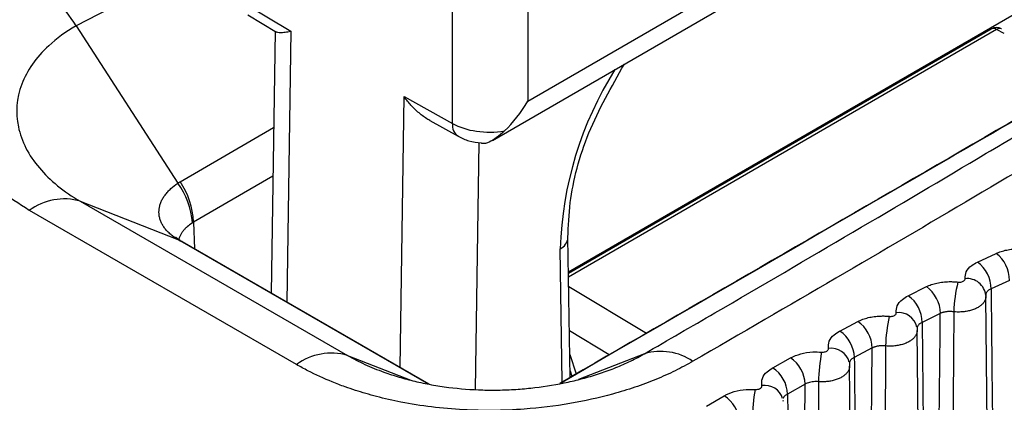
# Model space of a CAD drawing. Header units: millimetres. Extents: x -0.201 to 0.721, y -0.195 to 0.483.
# Tile 155 of 188: x 0.5217 to 0.53094, y 0.41849 to 0.42208. Entities that reach past the tile are written whole.
import ezdxf

# ---------------------------------------------------------------- set-up
doc = ezdxf.new("R2010")
doc.units = ezdxf.units.MM

msp = doc.modelspace()

# ---------------------------------------------------------------- linework, layer by layer
at = {"color": 7, "linetype": 'Continuous', "lineweight": 25}
for p, q in [((0.52647, 0.421317), (0.534249, 0.425814)), ((0.526138, 0.420949), (0.534146, 0.425577)), ((0.526852, 0.419716), (0.533531, 0.423577)), ((0.523657, 0.42276), (0.522231, 0.422024)), ((0.525763, 0.421108), (0.525763, 0.422571)), ((0.52647, 0.422571), (0.52647, 0.421317)), ((0.523795, 0.422242), (0.524248, 0.421972)), ((0.523843, 0.422126), (0.524112, 0.421965)), ((0.522231, 0.422024), (0.523186, 0.420549)), ((0.524098, 0.421974), (0.524061, 0.419518)), ((0.524248, 0.421972), (0.52421, 0.419433)), ((0.530819, 0.421993), (0.526852, 0.419701)), ((0.530869, 0.421989), (0.526852, 0.419667)), ((0.53094, 0.421952), (0.530869, 0.421989)), ((0.525271, 0.418821), (0.525309, 0.42136)), ((0.525309, 0.42136), (0.525763, 0.421108)), ((0.525552, 0.421136), (0.525818, 0.420988)), ((0.523207, 0.420562), (0.524085, 0.42107)), ((0.52601, 0.420931), (0.525975, 0.418615)), ((0.524078, 0.420614), (0.523334, 0.420184)), ((0.522271, 0.420379), (0.524779, 0.418933)), ((0.522271, 0.420379), (0.523187, 0.42002)), ((0.5243, 0.418847), (0.521793, 0.420293)), ((0.523334, 0.420184), (0.523323, 0.420177)), ((0.523334, 0.420184), (0.523341, 0.419933)), ((0.523187, 0.42002), (0.523211, 0.420009)), ((0.525539, 0.418664), (0.523208, 0.420008)), ((0.523208, 0.420008), (0.52323, 0.419997)), ((0.525545, 0.418663), (0.52323, 0.419997)), ((0.526867, 0.418727), (0.526847, 0.420038)), ((0.526793, 0.418685), (0.526774, 0.419932)), ((0.53069, 0.419809), (0.530864, 0.41989)), ((0.53099, 0.419636), (0.530817, 0.419556)), ((0.526854, 0.419578), (0.527584, 0.419143)), ((0.530039, 0.419493), (0.53021, 0.419578)), ((0.530767, 0.419496), (0.530768, 0.419487)), ((0.530807, 0.415811), (0.530768, 0.419487)), ((0.53034, 0.419327), (0.53017, 0.419242)), ((0.527234, 0.41894), (0.52686, 0.419163)), ((0.529398, 0.419162), (0.529567, 0.419251)), ((0.530123, 0.419185), (0.530122, 0.419179)), ((0.530122, 0.419179), (0.530123, 0.419167)), ((0.530163, 0.415429), (0.530123, 0.419167)), ((0.529701, 0.419003), (0.529533, 0.418914)), ((0.524779, 0.418933), (0.525372, 0.418701)), ((0.526864, 0.418941), (0.526925, 0.418761)), ((0.527564, 0.418949), (0.526947, 0.418707)), ((0.528768, 0.418817), (0.528934, 0.41891)), ((0.529489, 0.418855), (0.529488, 0.418847)), ((0.529532, 0.414832), (0.529489, 0.418833)), ((0.526866, 0.418789), (0.526884, 0.418737)), ((0.529073, 0.418664), (0.528907, 0.418571)), ((0.528148, 0.418457), (0.528312, 0.418554)), ((0.528865, 0.418511), (0.528864, 0.418502))]:
    msp.add_line(p, q, dxfattribs=at)
for centre, radius, start, end in [((0.521042, 0.421285), 0.0014003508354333, 31.863262, 58.37303), ((0.530869, 0.421907), 0.0001, 62.564661, 120.027564), ((0.53084, 0.42195), 4.8052688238e-05, 52.833781, 115.927451), ((0.530898, 0.421952), 4.64021329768e-05, 68.602614, 128.913047), ((0.530127, 0.419827), 0.0033544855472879, 147.82554, 178.206198), ((0.525887, 0.421092), 0.0001248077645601, 172.756106, 236.613407), ((0.522598, 0.420121), 0.0007276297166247, 4.400641, 36.008814), ((0.52259, 0.420146), 0.0007447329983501, 2.920336, 33.995631), ((0.522119, 0.419851), 0.000549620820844, 73.938091, 126.466177), ((0.526724, 0.420045), 0.000123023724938, 293.855067, 356.870839), ((0.530505, 0.419557), 0.0003121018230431, 359.776228, 53.687515), ((0.530677, 0.419639), 0.0003125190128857, 359.557951, 53.395071), ((0.530592, 0.419477), 0.0001765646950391, 6.073887, 96.11138), ((0.53003, 0.419325), 0.0003109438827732, 0.381972, 54.501732), ((0.531694, 0.419312), 0.0012270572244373, 165.414177, 178.571592), ((0.52986, 0.419239), 0.000310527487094, 0.599562, 54.795233), ((0.531172, 0.418998), 0.0013447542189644, 167.046643, 178.996012), ((0.529948, 0.419157), 0.0001776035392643, 13.333721, 96.919164), ((0.529225, 0.418906), 0.000308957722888, 1.41726, 55.903629), ((0.529392, 0.418996), 0.0003093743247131, 1.200759, 55.609281), ((0.529316, 0.418824), 0.0001760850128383, 14.950914, 98.09363), ((0.524627, 0.418405), 0.0005496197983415, 73.938122, 126.466252), ((0.527717, 0.418436), 0.0005349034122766, 55.610693, 106.560808), ((0.528765, 0.418653), 0.0003078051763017, 2.01362, 56.717987), ((0.530681, 0.418672), 0.0014826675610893, 168.658342, 179.446829), ((0.5286, 0.418559), 0.0003073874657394, 2.22864, 57.012969), ((0.530225, 0.418335), 0.0016461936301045, 170.249307, 179.923258), ((0.528694, 0.418478), 0.0001745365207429, 16.544246, 99.288506), ((0.528149, 0.418295), 0.0003062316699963, 2.81989, 57.828106)]:
    msp.add_arc(centre, radius, start, end, dxfattribs=at)
for centre, major_axis, ratio, start_param, end_param in [((0.526116, 0.421514), (0.00035649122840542, 0.0006178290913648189), 0.567432, 4.208222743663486, 4.721232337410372), ((0.526116, 0.421308), (0.0004999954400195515, 3.76158941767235e-06), 0.562055, 3.923523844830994, 4.981005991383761), ((0.523936, 0.419721), (0.001014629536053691, -0.000493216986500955), 0.073781, 3.918293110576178, 3.948639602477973)]:
    msp.add_ellipse(centre, major_axis=major_axis, ratio=ratio, start_param=start_param, end_param=end_param, dxfattribs=at)
for points, knots in [([(0.5371363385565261, 0.4243691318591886), (0.536825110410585, 0.4241724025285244), (0.5362022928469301, 0.423778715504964), (0.5352123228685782, 0.4231634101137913), (0.5341809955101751, 0.4225298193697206), (0.5330797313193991, 0.4218614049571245), (0.5319078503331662, 0.4211582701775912), (0.5306603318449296, 0.4204183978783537), (0.5293680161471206, 0.4196596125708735), (0.5284689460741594, 0.4191385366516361), (0.5280190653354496, 0.4188777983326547)], [0, 0, 0, 0, 0.1199367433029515, 0.2400127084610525, 0.3605204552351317, 0.4811775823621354, 0.6103949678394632, 0.7398043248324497, 0.8698021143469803, 1, 1, 1, 1]), ([(0.5357232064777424, 0.4238580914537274), (0.5351013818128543, 0.4234968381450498), (0.532115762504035, 0.421762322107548), (0.5291302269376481, 0.4200360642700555), (0.5267664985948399, 0.4186693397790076)], [0, 0, 0, 0, 0.2082732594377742, 1, 1, 1, 1]), ([(0.5357462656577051, 0.4238688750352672), (0.5348579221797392, 0.4233530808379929), (0.5330812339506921, 0.4223214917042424), (0.5300909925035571, 0.4205883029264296), (0.5279891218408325, 0.4193727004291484), (0.5267755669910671, 0.4186708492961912)], [0, 0, 0, 0, 0.2970767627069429, 0.5941539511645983, 1, 1, 1, 1]), ([(0.5275644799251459, 0.4189491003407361), (0.5275644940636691, 0.4189491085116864), (0.5277866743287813, 0.4190775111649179), (0.5284485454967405, 0.4194610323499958), (0.5295272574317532, 0.4200911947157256), (0.5305710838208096, 0.4207079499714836), (0.531385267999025, 0.4211933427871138), (0.5319854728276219, 0.4215533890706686), (0.5326618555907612, 0.4219617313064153), (0.5334073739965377, 0.4224154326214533), (0.5342132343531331, 0.4229108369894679), (0.534996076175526, 0.4233967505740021), (0.5354961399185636, 0.4237114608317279), (0.5357462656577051, 0.4238688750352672)], [0, 0, 0, 0, 4.5856289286e-06, 0.072061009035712, 0.21630627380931, 0.3609986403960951, 0.4335301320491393, 0.5061451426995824, 0.5787877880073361, 0.6838885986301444, 0.7890711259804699, 0.8944959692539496, 1, 1, 1, 1]), ([(0.5217925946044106, 0.4202926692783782), (0.5216951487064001, 0.4203545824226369), (0.5214975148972, 0.4204801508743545), (0.5212732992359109, 0.4207049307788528), (0.5211085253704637, 0.4209525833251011), (0.521018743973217, 0.4212149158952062), (0.5210060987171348, 0.4214851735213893), (0.5210709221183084, 0.4217482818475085), (0.5212123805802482, 0.4219997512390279), (0.5214326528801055, 0.4222515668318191), (0.5216542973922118, 0.4223969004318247), (0.5217764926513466, 0.4224770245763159)], [0, 0, 0, 0, 0.1049603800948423, 0.2128742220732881, 0.3210497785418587, 0.4324339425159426, 0.540556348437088, 0.6519774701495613, 0.7576582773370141, 0.8663941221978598, 1, 1, 1, 1]), ([(0.5222314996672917, 0.4220238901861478), (0.52223148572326, 0.4220238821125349), (0.5221346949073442, 0.4219678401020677), (0.5219094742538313, 0.4218043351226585), (0.5216822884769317, 0.4214794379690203), (0.5216513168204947, 0.4210715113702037), (0.5218507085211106, 0.4206837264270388), (0.5221163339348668, 0.4204681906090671), (0.522271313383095, 0.4203788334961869), (0.5222713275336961, 0.4203788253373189)], [0, 0, 0, 0, 1.9223081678e-05, 0.1334347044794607, 0.3475373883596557, 0.5665855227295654, 0.786708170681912, 0.9999805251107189, 1, 1, 1, 1]), ([(0.5242478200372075, 0.4219716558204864), (0.5242469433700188, 0.4219714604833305), (0.5242364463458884, 0.4219691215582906), (0.5242172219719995, 0.4219651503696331), (0.5241960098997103, 0.421961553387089), (0.5241760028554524, 0.4219589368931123), (0.5241572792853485, 0.4219574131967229), (0.5241346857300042, 0.4219579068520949), (0.5241200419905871, 0.4219607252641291), (0.5241135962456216, 0.4219648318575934), (0.5241125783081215, 0.4219654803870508)], [0, 0, 0, 0, 0.0136704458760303, 0.1636869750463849, 0.3140840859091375, 0.393014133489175, 0.5515761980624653, 0.7116293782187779, 0.9544593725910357, 0.9999999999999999, 0.9999999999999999, 0.9999999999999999, 0.9999999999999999]), ([(0.5268467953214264, 0.4200378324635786), (0.5268506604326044, 0.4201452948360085), (0.5268615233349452, 0.4204473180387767), (0.5270126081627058, 0.4210271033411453), (0.5272551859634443, 0.4214522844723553), (0.527376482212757, 0.4216648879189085)], [0, 0, 0, 0, 0.2163929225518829, 0.6081727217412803, 1, 1, 1, 1]), ([(0.5255518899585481, 0.42113581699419), (0.5255456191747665, 0.4211392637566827), (0.5255243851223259, 0.4211509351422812), (0.5254899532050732, 0.4211743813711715), (0.5254488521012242, 0.4212064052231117), (0.5254097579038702, 0.4212418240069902), (0.5253794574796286, 0.4212731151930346), (0.525351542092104, 0.4213047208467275), (0.5253310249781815, 0.4213300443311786), (0.525315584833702, 0.4213507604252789), (0.5253099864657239, 0.4213585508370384), (0.5253091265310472, 0.4213597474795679)], [0, 0, 0, 0, 0.0645966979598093, 0.2187365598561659, 0.3740529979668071, 0.5326412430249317, 0.6922016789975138, 0.7655977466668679, 0.9127893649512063, 0.9866040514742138, 1, 1, 1, 1]), ([(0.52625073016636, 0.4210382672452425), (0.5262258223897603, 0.421015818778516), (0.5261760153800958, 0.4209709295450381), (0.5261068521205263, 0.4209301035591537), (0.5260571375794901, 0.4209143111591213), (0.5260375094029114, 0.4209221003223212), (0.5260342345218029, 0.4209233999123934)], [0, 0, 0, 0, 0.311250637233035, 0.6223945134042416, 0.9369980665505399, 1, 1, 1, 1]), ([(0.5258178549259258, 0.4209875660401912), (0.5258501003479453, 0.420971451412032), (0.5259166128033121, 0.4209382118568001), (0.5259945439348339, 0.4209305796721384), (0.5260346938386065, 0.4209266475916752)], [0, 0, 0, 0, 0.484802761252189, 1, 1, 1, 1]), ([(0.5231866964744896, 0.4200204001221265), (0.5231866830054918, 0.4200204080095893), (0.5231742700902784, 0.4200276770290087), (0.5231504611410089, 0.420042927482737), (0.5231180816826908, 0.4200677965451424), (0.5230892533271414, 0.4200946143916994), (0.5230646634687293, 0.4201228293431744), (0.523044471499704, 0.4201520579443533), (0.5230286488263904, 0.4201822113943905), (0.523017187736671, 0.420213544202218), (0.5230104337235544, 0.4202453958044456), (0.5230083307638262, 0.4202774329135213), (0.5230106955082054, 0.4203096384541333), (0.5230176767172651, 0.4203422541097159), (0.5230293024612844, 0.4203746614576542), (0.5230453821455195, 0.4204064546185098), (0.5230657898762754, 0.4204375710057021), (0.5230907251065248, 0.4204681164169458), (0.5231285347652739, 0.420506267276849), (0.5231622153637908, 0.4205327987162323), (0.5231861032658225, 0.420549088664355), (0.5231861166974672, 0.4205490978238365)], [0, 0, 0, 0, 5.97129198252e-05, 0.0550309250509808, 0.1103679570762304, 0.166863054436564, 0.2237591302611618, 0.2787434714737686, 0.3340951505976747, 0.3906059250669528, 0.4475169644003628, 0.5021098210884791, 0.557061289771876, 0.6131463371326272, 0.6696256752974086, 0.7247439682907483, 0.7802316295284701, 0.8368822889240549, 0.8939364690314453, 0.9999403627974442, 1, 1, 1, 1]), ([(0.5231861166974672, 0.4205490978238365), (0.5231861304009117, 0.4205491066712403), (0.5231930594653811, 0.4205535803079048), (0.5232001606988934, 0.4205578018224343), (0.5232072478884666, 0.4205620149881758)], [0, 0, 0, 0, 0.0019776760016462, 0.9999999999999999, 0.9999999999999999, 0.9999999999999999, 0.9999999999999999]), ([(0.5233230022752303, 0.4201771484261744), (0.5233055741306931, 0.4201647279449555), (0.523279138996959, 0.4201458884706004), (0.5232508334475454, 0.4201179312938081), (0.5232318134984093, 0.4200956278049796), (0.5232159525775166, 0.4200722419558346), (0.5232032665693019, 0.420048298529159), (0.5231977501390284, 0.420032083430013), (0.5231950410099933, 0.420024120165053)], [0, 0, 0, 0, 0.2761360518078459, 0.418845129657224, 0.5625447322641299, 0.7093677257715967, 0.8572699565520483, 1, 1, 1, 1]), ([(0.5232110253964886, 0.420008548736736), (0.5232104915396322, 0.4200088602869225), (0.5232090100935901, 0.4200097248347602), (0.5231881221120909, 0.4200221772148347), (0.5231642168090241, 0.4200454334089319), (0.5231689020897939, 0.4200381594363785), (0.5231699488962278, 0.4200365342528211)], [0, 0, 0, 0, 0.0141135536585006, 0.0391649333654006, 0.7853259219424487, 1, 1, 1, 1]), ([(0.5232304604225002, 0.4199972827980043), (0.5232288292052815, 0.4199982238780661), (0.5232223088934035, 0.4200019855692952), (0.5232159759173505, 0.4200056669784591), (0.5232112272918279, 0.4200084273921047)], [0, 0, 0, 0, 0.2501747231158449, 1, 1, 1, 1]), ([(0.5308635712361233, 0.4198896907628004), (0.530870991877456, 0.4198929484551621), (0.530885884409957, 0.4198994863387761), (0.5309103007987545, 0.4199079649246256), (0.5309362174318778, 0.4199154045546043), (0.5309632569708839, 0.4199215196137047), (0.5309910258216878, 0.4199262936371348), (0.5310194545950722, 0.4199297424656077), (0.5310487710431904, 0.4199318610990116), (0.5310755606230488, 0.4199325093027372), (0.5311063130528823, 0.4199320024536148), (0.5311340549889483, 0.4199302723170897), (0.5311545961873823, 0.4199277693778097), (0.5311614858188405, 0.4199269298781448)], [0, 0, 0, 0, 0.0909117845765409, 0.1824514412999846, 0.2759718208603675, 0.3701770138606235, 0.4610296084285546, 0.5525109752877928, 0.6459776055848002, 0.7401313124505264, 0.804541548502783, 0.9344421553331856, 1, 1, 1, 1]), ([(0.5305727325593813, 0.4196525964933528), (0.5305740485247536, 0.4196745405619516), (0.5305766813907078, 0.4197184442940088), (0.5306237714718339, 0.4197725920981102), (0.5306705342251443, 0.4197981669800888), (0.5306898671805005, 0.4198087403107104)], [0, 0, 0, 0, 0.3695454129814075, 0.7393534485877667, 1, 1, 1, 1]), ([(0.5302101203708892, 0.4195779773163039), (0.5302174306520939, 0.4195813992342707), (0.5302321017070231, 0.4195882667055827), (0.5302562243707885, 0.4195972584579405), (0.5302818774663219, 0.4196052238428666), (0.5303086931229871, 0.4196118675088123), (0.530336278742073, 0.4196171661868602), (0.5303645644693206, 0.4196211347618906), (0.530393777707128, 0.4196237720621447), (0.5304205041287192, 0.4196248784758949), (0.5304512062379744, 0.4196248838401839), (0.5304789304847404, 0.4196236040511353), (0.5304994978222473, 0.4196214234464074), (0.5305063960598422, 0.4196206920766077)], [0, 0, 0, 0, 0.0909417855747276, 0.1825117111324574, 0.2760630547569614, 0.3702993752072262, 0.4611840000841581, 0.5526974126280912, 0.6461958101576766, 0.7403810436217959, 0.8047314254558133, 0.9345073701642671, 1, 1, 1, 1]), ([(0.5305063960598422, 0.4196206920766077), (0.5305087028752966, 0.4196204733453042), (0.5305173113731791, 0.4196196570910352), (0.5305325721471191, 0.4196204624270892), (0.5305499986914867, 0.4196248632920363), (0.530563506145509, 0.4196323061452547), (0.5305721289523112, 0.4196419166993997), (0.5305725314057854, 0.4196490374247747), (0.5305727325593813, 0.4196525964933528)], [0, 0, 0, 0, 0.0681952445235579, 0.2544887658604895, 0.4409571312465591, 0.627436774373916, 0.8137860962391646, 0.9999999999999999, 0.9999999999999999, 0.9999999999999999, 0.9999999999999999]), ([(0.5308171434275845, 0.4195560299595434), (0.5308088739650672, 0.41955216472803), (0.530788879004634, 0.4195428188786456), (0.530768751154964, 0.419522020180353), (0.5307676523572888, 0.4195044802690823), (0.5307671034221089, 0.4194957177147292)], [0, 0, 0, 0, 0.2608606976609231, 0.6307422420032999, 1, 1, 1, 1]), ([(0.5308171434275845, 0.4195560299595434), (0.5308188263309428, 0.4193905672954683), (0.530829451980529, 0.4183458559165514), (0.5308415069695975, 0.4171303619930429), (0.5308517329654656, 0.4160802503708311), (0.5308533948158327, 0.4159095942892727)], [0, 0, 0, 0, 0.1361465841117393, 0.8596131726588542, 1, 1, 1, 1]), ([(0.5299264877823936, 0.4193329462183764), (0.5299271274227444, 0.4193551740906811), (0.5299284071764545, 0.4193996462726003), (0.529973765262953, 0.4194552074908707), (0.5300196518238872, 0.419481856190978), (0.5300386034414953, 0.4194928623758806)], [0, 0, 0, 0, 0.3697039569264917, 0.7396813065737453, 1, 1, 1, 1]), ([(0.5307675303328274, 0.4194865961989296), (0.5307675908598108, 0.4194855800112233), (0.5307678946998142, 0.4194804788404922), (0.5307666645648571, 0.4194712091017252), (0.5307637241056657, 0.4194588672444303), (0.5307588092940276, 0.4194467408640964), (0.5307522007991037, 0.4194349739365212), (0.530743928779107, 0.4194236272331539), (0.5307339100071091, 0.4194126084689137), (0.5307223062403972, 0.4194021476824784), (0.5307092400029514, 0.4193923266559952), (0.5306948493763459, 0.4193832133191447), (0.5306789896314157, 0.4193747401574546), (0.5306563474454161, 0.419364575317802), (0.5306315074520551, 0.4193560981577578), (0.530605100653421, 0.4193495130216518), (0.530584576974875, 0.4193455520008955), (0.5305636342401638, 0.4193426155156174), (0.5305423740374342, 0.4193406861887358), (0.5305206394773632, 0.4193398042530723), (0.5304954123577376, 0.4193399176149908), (0.5304776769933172, 0.4193413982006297), (0.5304672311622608, 0.4193422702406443)], [0, 0, 0, 0, 0.0118702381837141, 0.0595875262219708, 0.1083428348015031, 0.1574568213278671, 0.2050112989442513, 0.2528983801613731, 0.3013005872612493, 0.3504084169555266, 0.3979821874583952, 0.4458889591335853, 0.4943114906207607, 0.5434405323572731, 0.6388719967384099, 0.6873123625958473, 0.7364600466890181, 0.7838800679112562, 0.8316298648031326, 0.880419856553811, 0.9295693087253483, 1, 1, 1, 1]), ([(0.5295668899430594, 0.4192514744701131), (0.5295740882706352, 0.4192550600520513), (0.5295885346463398, 0.419262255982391), (0.5296123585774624, 0.4192717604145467), (0.5296377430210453, 0.4192802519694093), (0.5296643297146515, 0.4192874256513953), (0.5296917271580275, 0.4192932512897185), (0.5297198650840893, 0.4192977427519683), (0.529748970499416, 0.4193009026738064), (0.5297756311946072, 0.419302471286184), (0.5298062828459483, 0.4193029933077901), (0.5298339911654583, 0.4193021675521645), (0.5298545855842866, 0.4193003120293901), (0.5298614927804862, 0.4192996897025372)], [0, 0, 0, 0, 0.0909665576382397, 0.1825614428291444, 0.2761382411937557, 0.370400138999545, 0.4613116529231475, 0.552852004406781, 0.6463772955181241, 0.740589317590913, 0.8048896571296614, 0.9345616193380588, 1, 1, 1, 1]), ([(0.5298614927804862, 0.4192996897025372), (0.5298637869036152, 0.4192995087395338), (0.5298723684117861, 0.4192988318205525), (0.5298875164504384, 0.4192998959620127), (0.5299047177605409, 0.419304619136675), (0.52991792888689, 0.4193123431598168), (0.5299262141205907, 0.4193221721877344), (0.5299263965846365, 0.4193293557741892), (0.5299264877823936, 0.4193329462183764)], [0, 0, 0, 0, 0.0679887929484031, 0.2543221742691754, 0.4408054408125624, 0.6273147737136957, 0.8137273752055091, 1, 1, 1, 1]), ([(0.5303045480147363, 0.4156150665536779), (0.5303068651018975, 0.4158595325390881), (0.5303185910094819, 0.4170966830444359), (0.5303307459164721, 0.4183340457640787), (0.5303404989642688, 0.4193269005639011)], [0, 0, 0, 0, 0.1976040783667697, 1, 1, 1, 1]), ([(0.5304672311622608, 0.4193422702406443), (0.5304643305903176, 0.4193426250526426), (0.5304555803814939, 0.4193436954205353), (0.5304437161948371, 0.4193444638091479), (0.5304306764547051, 0.4193447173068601), (0.5304194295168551, 0.4193444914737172), (0.5304070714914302, 0.4193436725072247), (0.5303948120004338, 0.4193422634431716), (0.5303829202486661, 0.4193402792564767), (0.5303715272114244, 0.4193377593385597), (0.5303606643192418, 0.4193347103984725), (0.5303501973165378, 0.4193311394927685), (0.5303437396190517, 0.4193283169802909), (0.5303404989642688, 0.4193269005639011)], [0, 0, 0, 0, 0.0643820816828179, 0.1942226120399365, 0.2597474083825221, 0.3506334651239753, 0.4421503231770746, 0.5356556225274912, 0.6298475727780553, 0.7207482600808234, 0.8122789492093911, 0.9057962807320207, 1, 1, 1, 1]), ([(0.5304672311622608, 0.4193422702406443), (0.5304666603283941, 0.4192598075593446), (0.5304622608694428, 0.4186242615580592), (0.5304536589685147, 0.4173907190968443), (0.5304455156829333, 0.4162397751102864), (0.5304412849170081, 0.4156418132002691)], [0, 0, 0, 0, 0.0668462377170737, 0.5151889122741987, 1, 1, 1, 1]), ([(0.5292907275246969, 0.418998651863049), (0.5292906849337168, 0.4190211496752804), (0.529290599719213, 0.4190661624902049), (0.5293342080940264, 0.4191231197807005), (0.5293792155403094, 0.4191508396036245), (0.5293977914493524, 0.4191622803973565)], [0, 0, 0, 0, 0.3698095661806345, 0.739901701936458, 1, 1, 1, 1]), ([(0.5301231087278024, 0.4191672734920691), (0.5301231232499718, 0.419167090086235), (0.530123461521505, 0.4191628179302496), (0.5301224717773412, 0.4191543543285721), (0.5301199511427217, 0.4191419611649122), (0.5301153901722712, 0.4191297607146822), (0.530109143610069, 0.4191179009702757), (0.5301012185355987, 0.4191064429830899), (0.5300915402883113, 0.4190952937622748), (0.5300802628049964, 0.419084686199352), (0.530067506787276, 0.4190747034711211), (0.530053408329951, 0.4190654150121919), (0.5300378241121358, 0.4190567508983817), (0.5300155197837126, 0.4190463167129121), (0.5299909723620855, 0.4190375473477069), (0.5299648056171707, 0.4190306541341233), (0.5299444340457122, 0.4190264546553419), (0.5299236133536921, 0.4190232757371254), (0.5299024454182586, 0.4190211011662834), (0.5298807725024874, 0.4190199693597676), (0.5298556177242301, 0.4190197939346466), (0.5298379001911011, 0.4190210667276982), (0.5298274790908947, 0.4190218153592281)], [0, 0, 0, 0, 0.00216228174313, 0.0503670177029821, 0.0996201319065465, 0.1492355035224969, 0.1972794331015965, 0.2456593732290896, 0.2945597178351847, 0.344172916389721, 0.3922268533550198, 0.4406170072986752, 0.4895278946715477, 0.5391520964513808, 0.6355302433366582, 0.6844505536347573, 0.7340846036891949, 0.7819753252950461, 0.8301988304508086, 0.8794719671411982, 0.9291078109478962, 1, 1, 1, 1]), ([(0.5301700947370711, 0.4192423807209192), (0.5301620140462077, 0.4192381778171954), (0.5301424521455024, 0.4192280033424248), (0.5301242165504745, 0.4192079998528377), (0.5301235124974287, 0.4191920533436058), (0.530123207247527, 0.4191851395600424)], [0, 0, 0, 0, 0.2850352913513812, 0.6900192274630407, 1, 1, 1, 1]), ([(0.5301700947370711, 0.4192423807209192), (0.5301717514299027, 0.419076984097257), (0.530182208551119, 0.4180329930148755), (0.5301942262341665, 0.4168025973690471), (0.5302044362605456, 0.415737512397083), (0.5302062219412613, 0.415551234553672)], [0, 0, 0, 0, 0.1344443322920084, 0.8486187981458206, 1, 1, 1, 1]), ([(0.5292269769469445, 0.4189640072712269), (0.5292292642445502, 0.4189638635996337), (0.5292378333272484, 0.4189633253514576), (0.5292528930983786, 0.4189646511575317), (0.5292698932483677, 0.4189697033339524), (0.5292828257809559, 0.4189777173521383), (0.5292907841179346, 0.4189877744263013), (0.5292907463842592, 0.4189950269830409), (0.5292907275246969, 0.418998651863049)], [0, 0, 0, 0, 0.0678566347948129, 0.2542166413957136, 0.4407110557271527, 0.6272399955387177, 0.8136918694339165, 1, 1, 1, 1]), ([(0.5296642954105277, 0.415099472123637), (0.5296665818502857, 0.41534496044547), (0.5296780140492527, 0.4165724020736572), (0.5296904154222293, 0.417873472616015), (0.5297007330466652, 0.4189291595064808), (0.5297014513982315, 0.4190026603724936)], [0, 0, 0, 0, 0.188702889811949, 0.9435144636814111, 1, 1, 1, 1]), ([(0.5298274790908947, 0.4190218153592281), (0.5298245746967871, 0.4190221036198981), (0.5298158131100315, 0.4190229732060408), (0.5298039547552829, 0.4190234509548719), (0.5297909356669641, 0.4190233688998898), (0.5297797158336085, 0.4190228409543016), (0.529767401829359, 0.4190216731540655), (0.5297552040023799, 0.4190199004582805), (0.5297433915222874, 0.419017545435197), (0.5297320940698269, 0.4190146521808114), (0.5297213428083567, 0.4190112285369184), (0.5297110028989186, 0.4190072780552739), (0.5297046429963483, 0.4190042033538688), (0.5297014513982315, 0.4190026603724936)], [0, 0, 0, 0, 0.064345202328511, 0.1941079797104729, 0.2595918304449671, 0.3505024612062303, 0.4420441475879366, 0.5355759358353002, 0.6297953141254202, 0.7207063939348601, 0.8122484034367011, 0.9057803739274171, 1, 1, 1, 1]), ([(0.5298274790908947, 0.4190218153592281), (0.5298269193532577, 0.4189389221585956), (0.5298226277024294, 0.4183033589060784), (0.5298138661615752, 0.4170159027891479), (0.5298055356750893, 0.4158114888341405), (0.5298010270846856, 0.4151596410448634)], [0, 0, 0, 0, 0.0643813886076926, 0.4936284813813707, 1, 1, 1, 1]), ([(0.5247786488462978, 0.4189332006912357), (0.5247786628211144, 0.4189331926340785), (0.5248044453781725, 0.4189183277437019), (0.5248840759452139, 0.4188748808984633), (0.5249984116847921, 0.4188223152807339), (0.52513453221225, 0.4187701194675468), (0.5252607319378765, 0.4187288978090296), (0.5254095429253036, 0.418689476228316), (0.5255652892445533, 0.4186570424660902), (0.5257766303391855, 0.4186246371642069), (0.52599404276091, 0.4186081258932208), (0.5262125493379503, 0.4186073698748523), (0.5263760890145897, 0.4186147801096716), (0.5265904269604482, 0.4186348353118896), (0.5267998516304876, 0.4186697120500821), (0.5270027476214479, 0.4187193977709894), (0.5271527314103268, 0.4187647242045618), (0.5272982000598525, 0.4188181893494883), (0.5274367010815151, 0.4188794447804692), (0.5275230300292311, 0.4189251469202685), (0.5275644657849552, 0.4189490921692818), (0.5275644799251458, 0.4189491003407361)], [0, 0, 0, 0, 1.91573590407e-05, 0.0353439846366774, 0.1063751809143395, 0.1421137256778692, 0.1948808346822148, 0.2479892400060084, 0.3021579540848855, 0.3566959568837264, 0.4615352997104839, 0.5147233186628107, 0.5686639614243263, 0.6201489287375, 0.7242684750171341, 0.7773905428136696, 0.8318881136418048, 0.8868199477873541, 0.9431547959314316, 0.9999806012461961, 1, 1, 1, 1]), ([(0.528934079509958, 0.4189102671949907), (0.5289649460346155, 0.4189242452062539), (0.5290266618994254, 0.4189521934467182), (0.5291326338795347, 0.4189680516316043), (0.5291994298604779, 0.4189651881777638), (0.5292269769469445, 0.4189640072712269)], [0, 0, 0, 0, 0.3702457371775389, 0.7402853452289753, 1, 1, 1, 1]), ([(0.5295334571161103, 0.4189140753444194), (0.5295255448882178, 0.4189095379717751), (0.529506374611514, 0.4188985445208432), (0.529489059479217, 0.4188779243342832), (0.5294888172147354, 0.4188619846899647), (0.5294887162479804, 0.4188553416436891)], [0, 0, 0, 0, 0.2907313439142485, 0.7044034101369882, 1, 1, 1, 1]), ([(0.5295334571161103, 0.4189140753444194), (0.5295350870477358, 0.4187487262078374), (0.5295453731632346, 0.4177052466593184), (0.5295579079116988, 0.4164014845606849), (0.5295686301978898, 0.4152629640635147), (0.5295710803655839, 0.415002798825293)], [0, 0, 0, 0, 0.1268425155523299, 0.8004733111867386, 1, 1, 1, 1]), ([(0.5280190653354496, 0.4188777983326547), (0.5279920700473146, 0.4188625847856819), (0.5279107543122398, 0.4188167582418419), (0.5277643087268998, 0.4187456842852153), (0.5275751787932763, 0.4186680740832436), (0.5274065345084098, 0.4186109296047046), (0.5271731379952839, 0.4185430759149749), (0.5268649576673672, 0.4184745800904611), (0.5264835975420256, 0.4184282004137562), (0.5261482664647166, 0.4184146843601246), (0.5258563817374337, 0.4184212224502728), (0.5255674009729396, 0.4184465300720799), (0.525294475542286, 0.4184899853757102), (0.5250567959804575, 0.418543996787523), (0.5248839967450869, 0.4185942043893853), (0.5247466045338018, 0.4186409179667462), (0.5245942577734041, 0.4186990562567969), (0.5244407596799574, 0.4187685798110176), (0.5243352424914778, 0.4188273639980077), (0.5242999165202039, 0.4188470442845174)], [0, 0, 0, 0, 0.0273899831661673, 0.082504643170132, 0.1383626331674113, 0.1949810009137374, 0.2234832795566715, 0.3269591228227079, 0.4321976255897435, 0.5041166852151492, 0.5704176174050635, 0.644371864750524, 0.7168385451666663, 0.7768866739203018, 0.83095618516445, 0.8581513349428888, 0.893402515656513, 0.9643123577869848, 1, 1, 1, 1]), ([(0.5286656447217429, 0.418649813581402), (0.5286649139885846, 0.4186725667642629), (0.5286634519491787, 0.4187180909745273), (0.5287052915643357, 0.4187764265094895), (0.528749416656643, 0.4188052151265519), (0.5287676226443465, 0.4188170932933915)], [0, 0, 0, 0, 0.369856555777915, 0.740003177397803, 0.9999999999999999, 0.9999999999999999, 0.9999999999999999, 0.9999999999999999]), ([(0.5294889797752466, 0.4188333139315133), (0.5294889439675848, 0.418829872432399), (0.5294888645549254, 0.4188222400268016), (0.5294865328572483, 0.4188104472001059), (0.5294810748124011, 0.418794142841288), (0.5294719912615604, 0.4187783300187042), (0.5294596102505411, 0.4187633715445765), (0.5294486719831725, 0.418752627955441), (0.5294362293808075, 0.4187424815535), (0.5294224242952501, 0.4187330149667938), (0.5294070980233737, 0.4187241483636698), (0.5293905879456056, 0.4187161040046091), (0.5293730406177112, 0.4187089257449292), (0.5293545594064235, 0.4187026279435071), (0.5293349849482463, 0.418697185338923), (0.5293147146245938, 0.4186927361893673), (0.5292940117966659, 0.4186893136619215), (0.5292729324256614, 0.4186868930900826), (0.5292513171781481, 0.4186855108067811), (0.529226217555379, 0.4186850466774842), (0.529208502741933, 0.4186861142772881), (0.5291980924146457, 0.4186867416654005)], [0, 0, 0, 0, 0.0408620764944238, 0.0906221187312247, 0.1407481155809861, 0.2380838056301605, 0.2874895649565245, 0.3376155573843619, 0.3859843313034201, 0.4350433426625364, 0.4844529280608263, 0.5345829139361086, 0.5829548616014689, 0.6316627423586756, 0.6814301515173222, 0.7315636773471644, 0.7799365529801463, 0.828645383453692, 0.8784138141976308, 0.9285483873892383, 1, 1, 1, 1]), ([(0.5294877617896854, 0.4188474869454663), (0.5294884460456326, 0.4188434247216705), (0.5294892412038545, 0.4188387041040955), (0.5294890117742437, 0.4188339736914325), (0.5294889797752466, 0.4188333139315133)], [0, 0, 0, 0, 0.860528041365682, 1, 1, 1, 1]), ([(0.5283118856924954, 0.4185544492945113), (0.5283423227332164, 0.4185691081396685), (0.5284031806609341, 0.4185984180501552), (0.5285086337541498, 0.4186162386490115), (0.5285754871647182, 0.4186144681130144), (0.5286030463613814, 0.4186137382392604)], [0, 0, 0, 0, 0.370308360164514, 0.7404201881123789, 1, 1, 1, 1]), ([(0.5286030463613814, 0.4186137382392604), (0.5286053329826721, 0.4186136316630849), (0.528613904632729, 0.4186132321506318), (0.5286289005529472, 0.4186148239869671), (0.5286457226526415, 0.4186202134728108), (0.5286583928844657, 0.4186285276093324), (0.5286660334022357, 0.4186388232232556), (0.5286657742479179, 0.4186461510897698), (0.5286656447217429, 0.418649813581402)], [0, 0, 0, 0, 0.0678071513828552, 0.2541825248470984, 0.4406839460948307, 0.627219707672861, 0.8136831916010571, 0.9999999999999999, 0.9999999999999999, 0.9999999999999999, 0.9999999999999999]), ([(0.5290320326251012, 0.4142981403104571), (0.529034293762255, 0.4145462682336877), (0.5290455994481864, 0.4157869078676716), (0.5290591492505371, 0.4172420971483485), (0.5290707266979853, 0.4184493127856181), (0.5290727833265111, 0.4186637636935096)], [0, 0, 0, 0, 0.1705304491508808, 0.852652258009, 1, 1, 1, 1]), ([(0.5291980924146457, 0.4186867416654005), (0.5291863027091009, 0.4186872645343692), (0.5291577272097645, 0.418688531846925), (0.5291123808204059, 0.4186817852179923), (0.5290859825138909, 0.4186697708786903), (0.5290727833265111, 0.4186637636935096)], [0, 0, 0, 0, 0.2599062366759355, 0.6299521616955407, 1, 1, 1, 1]), ([(0.5291980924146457, 0.4186867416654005), (0.5291975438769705, 0.4186033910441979), (0.529193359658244, 0.4179675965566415), (0.5291838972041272, 0.4165415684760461), (0.5291748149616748, 0.4151990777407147), (0.529169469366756, 0.4144089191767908)], [0, 0, 0, 0, 0.0584460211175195, 0.4458234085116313, 1, 1, 1, 1]), ([(0.5289074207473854, 0.4185712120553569), (0.5288998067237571, 0.4185663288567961), (0.5288813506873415, 0.4185544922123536), (0.5288669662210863, 0.4185388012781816), (0.5288662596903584, 0.4185286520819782), (0.5288662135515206, 0.4185279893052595)], [0, 0, 0, 0, 0.3962846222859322, 0.9605753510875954, 0.9999999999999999, 0.9999999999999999, 0.9999999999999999, 0.9999999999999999]), ([(0.5289074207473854, 0.4185712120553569), (0.5289090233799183, 0.4184058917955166), (0.5289191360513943, 0.4173627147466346), (0.5289330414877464, 0.415892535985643), (0.5289450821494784, 0.4145875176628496), (0.5289490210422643, 0.4141606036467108)], [0, 0, 0, 0, 0.1124650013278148, 0.7096583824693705, 1, 1, 1, 1])]:
    msp.add_open_spline(points, degree=3, knots=knots, dxfattribs=at)

doc.saveas('drawing.dxf')
